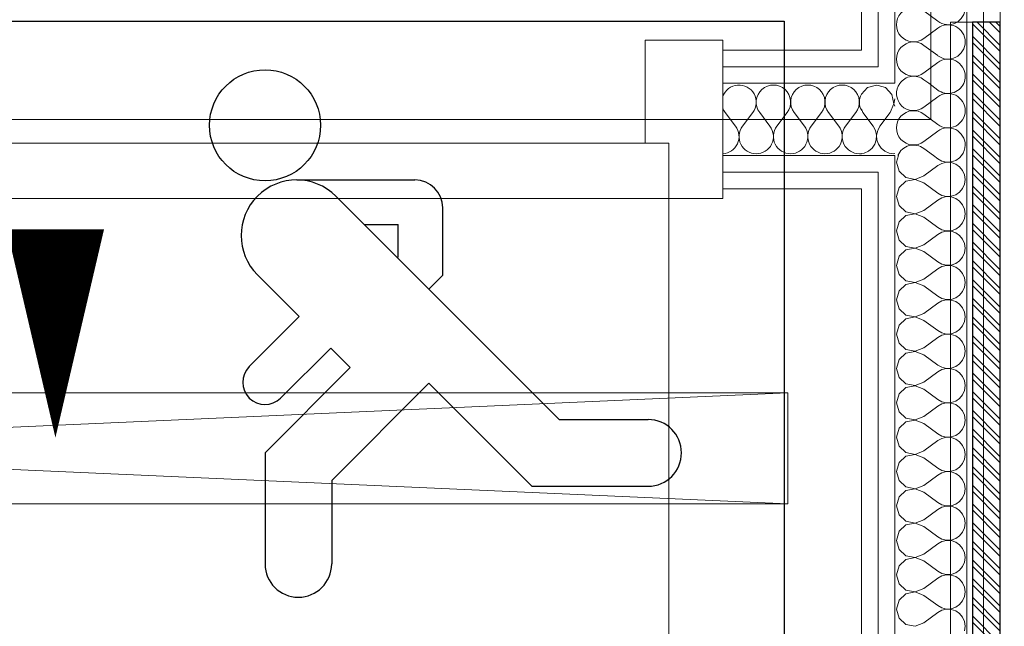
# Model space of a CAD drawing. Header units: millimetres. Extents: x -39149 to 267781, y -2340 to 58540.
# Tile 138 of 244: x 42555 to 43264, y 5101 to 5538. Entities that reach past the tile are written whole.
import ezdxf
from ezdxf.enums import TextEntityAlignment as Align

# ---------------------------------------------------------------- set-up
doc = ezdxf.new("R2010")
doc.units = ezdxf.units.MM
doc.header["$LTSCALE"] = 100
doc.header["$MEASUREMENT"] = 0
doc.linetypes.add('B0605', pattern=[141, 70, -35, 1, -35])
for name, color, linetype in [('22 C Binnenwanden', 7, 'Continuous'), ('22 C Binnenwanden Deuren', 7, 'Continuous'), ('22 C Binnenwanden Doorsnede-arcering', 7, 'Continuous'), ('22 C Binnenwanden Laagscheidingslijnen', 7, 'Continuous'), ('45 Plafond', 7, 'Continuous'), ('73 Keuken', 7, 'Continuous'), ('A Stramien', 7, 'Continuous'), ('Achterhout', 6, 'Continuous'), ('EL6321--_NOODLICHT_DECEN', 3, 'Continuous')]:
    doc.layers.add(name, color=color, linetype=linetype)
doc.styles.add('BURO-018', font='isocp.shx', dxfattribs={"height": 180})
doc.styles.add('GENERATED_STYLE_3', font='swiss.ttf', dxfattribs={"width": 0.96})

# ---------------------------------------------------------------- blocks, each defined once
blk = doc.blocks.new('Slab_119_7', base_point=(34211.48, 612.08))
at = {"layer": '45 Plafond', "color": 8, "linetype": 'Continuous', "lineweight": 0}
blk.add_lwpolyline([(34211.48, 612.08, 0.066229), (50336.48, 5152.11), (50336.48, 11626.82), (48609.96, 11626.82), (48609.96, 11625), (43211.48, 11625), (43211.48, 5466.07), (41411.48, 5466.07), (41411.48, 10199.65), (34211.48, 10199.65)], format="xyb", close=True, dxfattribs=at)
blk = doc.blocks.new('Slab_152_7', base_point=(61.48, 11625))
at = {"layer": '45 Plafond', "color": 8, "linetype": 'Continuous', "lineweight": 0}
blk.add_lwpolyline([(61.48, 11625), (7161.48, 11625), (7161.48, 7850), (18261.48, 7850), (18261.48, 10250), (18050.2, 10250), (18050.2, 11625), (35849.88, 11625), (35849.88, 11399.97), (36099.88, 11399.97), (36099.88, 12175), (39053.15, 12175), (39053.15, 11445), (43211.48, 11445), (43211.48, 10132), (43211.48, 5466.07), (41411.48, 5466.07), (41411.48, 10199.65), (34211.48, 10199.65), (34211.48, 612.08, -0.138201), (61.48, 5162.88)], format="xyb", close=True, dxfattribs=at)
blk = doc.blocks.new('*X892')
at = {"layer": '22 C Binnenwanden Doorsnede-arcering', "color": 8, "linetype": 'Continuous', "lineweight": 0}
for p, q in [((43172.38, 5490.83), (43165.87, 5488.98)), ((43173.48, 5490.52), (43172.38, 5490.83)), ((43165.87, 5488.98), (43161.48, 5484.18)), ((43161.48, 5473.62), (43162.48, 5471.02)), ((43162.48, 5471.02), (43169.9, 5461.12)), ((43171.56, 5458.13), (43169.9, 5461.12)), ((43172.33, 5454.8), (43171.56, 5458.13)), ((43172.17, 5451.39), (43172.33, 5454.8)), ((43173.2, 5458.13), (43172.43, 5454.8)), ((43172.43, 5454.8), (43172.6, 5451.39)), ((43173.48, 5458.63), (43173.2, 5458.13)), ((43169.14, 5445.34), (43171.07, 5448.15)), ((43171.07, 5448.15), (43172.17, 5451.39)), ((43172.6, 5451.39), (43173.48, 5448.77)), ((43161.48, 5441.51), (43163.38, 5441.78)), ((43163.38, 5441.78), (43166.51, 5443.16)), ((43166.51, 5443.16), (43169.14, 5445.34))]:
    blk.add_line(p, q, dxfattribs=at)
blk = doc.blocks.new('*X893')
at = {"layer": '22 C Binnenwanden Doorsnede-arcering', "color": 8, "linetype": 'Continuous', "lineweight": 0}
for p, q in [((43178.89, 5488.98), (43173.48, 5490.52)), ((43183.45, 5483.99), (43178.89, 5488.98)), ((43184.71, 5477.34), (43183.45, 5483.99)), ((43182.29, 5471.02), (43184.71, 5477.34)), ((43185.48, 5480.87), (43184.81, 5477.34)), ((43184.81, 5477.34), (43185.48, 5475.6)), ((43182.29, 5471.02), (43174.86, 5461.12)), ((43174.86, 5461.12), (43173.48, 5458.63)), ((43173.48, 5448.77), (43173.69, 5448.15)), ((43173.69, 5448.15), (43175.62, 5445.34)), ((43175.62, 5445.34), (43178.25, 5443.16)), ((43178.25, 5443.16), (43181.38, 5441.78)), ((43181.38, 5441.78), (43184.76, 5441.31)), ((43184.76, 5441.31), (43185.48, 5441.41))]:
    blk.add_line(p, q, dxfattribs=at)
blk = doc.blocks.new('*X894')
at = {"layer": '22 C Binnenwanden Doorsnede-arcering', "color": 8, "linetype": 'Continuous', "lineweight": 0}
for p, q in [((43206.53, 5573.9), (43216.43, 5581.33)), ((43206.53, 5568.95), (43216.43, 5561.52)), ((43206.53, 5549.14), (43216.43, 5556.57)), ((43206.53, 5544.19), (43216.43, 5536.76)), ((43206.53, 5524.38), (43216.43, 5531.81)), ((43206.53, 5519.43), (43216.43, 5512)), ((43206.53, 5499.62), (43216.43, 5507.05)), ((43206.53, 5494.67), (43209.99, 5492.07))]:
    blk.add_line(p, q, dxfattribs=at)
for centre, start, end in [((43199.1, 5583.81), 169.47992, 306.8699), ((43223.86, 5571.43), 0, 126.8699), ((43223.86, 5596.19), 234.82734, 305.17266), ((43199.1, 5559.05), 53.1301, 306.8699), ((43223.86, 5571.43), 233.1301, 0), ((43223.86, 5546.67), 0, 126.8699), ((43199.1, 5534.29), 53.1301, 306.8699), ((43223.86, 5546.67), 233.1301, 0), ((43223.86, 5521.9), 0, 126.8699), ((43199.1, 5509.52), 53.1301, 306.8699), ((43223.86, 5521.9), 233.1301, 0), ((43223.86, 5497.14), 0, 126.8699), ((43199.1, 5484.76), 53.1301, 143.82365), ((43223.86, 5497.14), 335.81228, 0)]:
    blk.add_arc(centre, 12.38, start, end, dxfattribs=at)
blk = doc.blocks.new('*X896')
at = {"layer": '22 C Binnenwanden Doorsnede-arcering', "color": 8, "linetype": 'Continuous', "lineweight": 0}
for p, q in [((43209.99, 5492.07), (43216.43, 5487.24)), ((43206.53, 5474.86), (43216.43, 5482.29)), ((43206.53, 5469.9), (43216.43, 5462.48)), ((43206.53, 5450.1), (43216.43, 5457.52)), ((43206.53, 5445.14), (43213.29, 5440.07))]:
    blk.add_line(p, q, dxfattribs=at)
for centre, start, end in [((43199.1, 5484.76), 143.82365, 306.8699), ((43223.86, 5497.14), 233.1301, 335.81228), ((43223.86, 5472.38), 0, 126.8699), ((43199.1, 5460), 53.1301, 306.8699), ((43223.86, 5472.38), 233.1301, 0), ((43223.86, 5447.62), 0, 126.8699), ((43199.1, 5435.24), 53.1301, 157.02854), ((43223.86, 5447.62), 322.4302, 0)]:
    blk.add_arc(centre, 12.38, start, end, dxfattribs=at)
blk = doc.blocks.new('*X897')
at = {"layer": '22 C Binnenwanden Doorsnede-arcering', "color": 8, "linetype": 'Continuous', "lineweight": 0}
for p, q in [((43188.09, 5440.07), (43186.72, 5435.24)), ((43186.72, 5435.24), (43188.57, 5428.73)), ((43213.29, 5440.07), (43216.43, 5437.71)), ((43216.43, 5437.71), (43219.42, 5436.06)), ((43219.42, 5434.41), (43216.43, 5432.76)), ((43219.42, 5436.06), (43222.75, 5435.29)), ((43222.75, 5435.19), (43219.42, 5434.41)), ((43222.75, 5435.29), (43226.16, 5435.45)), ((43226.16, 5435.02), (43222.75, 5435.19)), ((43226.16, 5435.45), (43229.4, 5436.55)), ((43229.4, 5433.93), (43226.16, 5435.02)), ((43229.4, 5436.55), (43232.21, 5438.48)), ((43232.21, 5432), (43229.4, 5433.93)), ((43232.21, 5438.48), (43233.53, 5440.07)), ((43188.57, 5428.73), (43193.56, 5424.16)), ((43206.53, 5425.33), (43216.43, 5432.76)), ((43234.39, 5429.37), (43232.21, 5432)), ((43235.77, 5426.24), (43234.39, 5429.37)), ((43236.24, 5422.86), (43235.77, 5426.24)), ((43193.56, 5421.55), (43188.57, 5416.99)), ((43193.56, 5424.16), (43200.21, 5422.91)), ((43200.21, 5422.81), (43193.56, 5421.55)), ((43200.21, 5422.91), (43206.53, 5425.33)), ((43206.53, 5420.38), (43200.21, 5422.81)), ((43206.53, 5420.38), (43216.43, 5412.95)), ((43234.39, 5416.35), (43235.77, 5419.47)), ((43235.77, 5419.47), (43236.24, 5422.86)), ((43188.57, 5416.99), (43186.72, 5410.48)), ((43216.43, 5412.95), (43219.42, 5411.3)), ((43229.4, 5411.78), (43232.21, 5413.72)), ((43232.21, 5413.72), (43234.39, 5416.35)), ((43186.72, 5410.48), (43188.57, 5403.97)), ((43206.53, 5400.57), (43216.43, 5408)), ((43219.42, 5409.65), (43216.43, 5408)), ((43219.42, 5411.3), (43222.75, 5410.53)), ((43222.75, 5410.43), (43219.42, 5409.65)), ((43222.75, 5410.53), (43226.16, 5410.69)), ((43226.16, 5410.26), (43222.75, 5410.43)), ((43226.16, 5410.69), (43229.4, 5411.78)), ((43229.4, 5409.17), (43226.16, 5410.26)), ((43232.21, 5407.23), (43229.4, 5409.17)), ((43234.39, 5404.6), (43232.21, 5407.23)), ((43188.57, 5403.97), (43193.56, 5399.4)), ((43193.56, 5399.4), (43200.21, 5398.15)), ((43200.21, 5398.05), (43193.56, 5396.79)), ((43200.21, 5398.15), (43206.53, 5400.57)), ((43206.53, 5395.62), (43200.21, 5398.05)), ((43235.77, 5401.48), (43234.39, 5404.6)), ((43236.24, 5398.1), (43235.77, 5401.48)), ((43235.77, 5394.71), (43236.24, 5398.1)), ((43188.57, 5392.22), (43186.72, 5385.71)), ((43193.56, 5396.79), (43188.57, 5392.22)), ((43206.53, 5395.62), (43216.43, 5388.19)), ((43232.21, 5388.96), (43234.39, 5391.59)), ((43234.39, 5391.59), (43235.77, 5394.71)), ((43186.72, 5385.71), (43188.57, 5379.21)), ((43216.43, 5388.19), (43219.42, 5386.54)), ((43219.42, 5384.89), (43216.43, 5383.24)), ((43219.42, 5386.54), (43222.75, 5385.76)), ((43222.75, 5385.66), (43219.42, 5384.89)), ((43222.75, 5385.76), (43226.16, 5385.93)), ((43226.16, 5385.5), (43222.75, 5385.66)), ((43226.16, 5385.93), (43229.4, 5387.02)), ((43229.4, 5384.41), (43226.16, 5385.5)), ((43229.4, 5387.02), (43232.21, 5388.96)), ((43232.21, 5382.47), (43229.4, 5384.41)), ((43188.57, 5379.21), (43193.56, 5374.64)), ((43206.53, 5375.81), (43216.43, 5383.24)), ((43234.39, 5379.84), (43232.21, 5382.47)), ((43235.77, 5376.72), (43234.39, 5379.84)), ((43236.24, 5373.33), (43235.77, 5376.72)), ((43193.56, 5372.03), (43188.57, 5367.46)), ((43193.56, 5374.64), (43200.21, 5373.38)), ((43200.21, 5373.28), (43193.56, 5372.03)), ((43200.21, 5373.38), (43206.53, 5375.81)), ((43206.53, 5370.86), (43200.21, 5373.28)), ((43206.53, 5370.86), (43216.43, 5363.43)), ((43234.39, 5366.82), (43235.77, 5369.95)), ((43235.77, 5369.95), (43236.24, 5373.33)), ((43188.57, 5367.46), (43186.72, 5360.95)), ((43216.43, 5363.43), (43219.42, 5361.78)), ((43229.4, 5362.26), (43232.21, 5364.19)), ((43232.21, 5364.19), (43234.39, 5366.82)), ((43186.72, 5360.95), (43188.57, 5354.44)), ((43206.53, 5351.05), (43216.43, 5358.48)), ((43219.42, 5360.13), (43216.43, 5358.48)), ((43219.42, 5361.78), (43222.75, 5361)), ((43222.75, 5360.9), (43219.42, 5360.13)), ((43222.75, 5361), (43226.16, 5361.17)), ((43226.16, 5360.74), (43222.75, 5360.9)), ((43226.16, 5361.17), (43229.4, 5362.26)), ((43229.4, 5359.65), (43226.16, 5360.74)), ((43232.21, 5357.71), (43229.4, 5359.65)), ((43234.39, 5355.08), (43232.21, 5357.71)), ((43188.57, 5354.44), (43193.56, 5349.88)), ((43193.56, 5349.88), (43200.21, 5348.62)), ((43200.21, 5348.52), (43193.56, 5347.26)), ((43200.21, 5348.62), (43206.53, 5351.05)), ((43206.53, 5346.1), (43200.21, 5348.52)), ((43235.77, 5351.95), (43234.39, 5355.08)), ((43236.24, 5348.57), (43235.77, 5351.95)), ((43235.77, 5345.19), (43236.24, 5348.57)), ((43188.57, 5342.7), (43186.72, 5336.19)), ((43193.56, 5347.26), (43188.57, 5342.7)), ((43206.53, 5346.1), (43216.43, 5338.67)), ((43232.21, 5339.43), (43234.39, 5342.06)), ((43234.39, 5342.06), (43235.77, 5345.19)), ((43186.72, 5336.19), (43188.57, 5329.68)), ((43216.43, 5338.67), (43219.42, 5337.01)), ((43219.42, 5335.37), (43216.43, 5333.71)), ((43219.42, 5337.01), (43222.75, 5336.24)), ((43222.75, 5336.14), (43219.42, 5335.37)), ((43222.75, 5336.24), (43226.16, 5336.41)), ((43226.16, 5335.97), (43222.75, 5336.14)), ((43226.16, 5336.41), (43229.4, 5337.5)), ((43229.4, 5334.88), (43226.16, 5335.97)), ((43229.4, 5337.5), (43232.21, 5339.43)), ((43232.21, 5332.95), (43229.4, 5334.88)), ((43188.57, 5329.68), (43193.56, 5325.12)), ((43206.53, 5326.29), (43216.43, 5333.71)), ((43234.39, 5330.32), (43232.21, 5332.95)), ((43235.77, 5327.19), (43234.39, 5330.32)), ((43236.24, 5323.81), (43235.77, 5327.19)), ((43193.56, 5322.5), (43188.57, 5317.94)), ((43193.56, 5325.12), (43200.21, 5323.86)), ((43200.21, 5323.76), (43193.56, 5322.5)), ((43200.21, 5323.86), (43206.53, 5326.29)), ((43206.53, 5321.33), (43200.21, 5323.76)), ((43206.53, 5321.33), (43216.43, 5313.9)), ((43234.39, 5317.3), (43235.77, 5320.43)), ((43235.77, 5320.43), (43236.24, 5323.81)), ((43188.57, 5317.94), (43186.72, 5311.43)), ((43216.43, 5313.9), (43219.42, 5312.25)), ((43226.16, 5311.64), (43229.4, 5312.74)), ((43229.4, 5312.74), (43232.21, 5314.67)), ((43232.21, 5314.67), (43234.39, 5317.3)), ((43186.72, 5311.43), (43188.57, 5304.92)), ((43206.53, 5301.52), (43216.43, 5308.95)), ((43219.42, 5310.61), (43216.43, 5308.95)), ((43219.42, 5312.25), (43222.75, 5311.48)), ((43222.75, 5311.38), (43219.42, 5310.61)), ((43222.75, 5311.48), (43226.16, 5311.64)), ((43226.16, 5311.21), (43222.75, 5311.38)), ((43229.4, 5310.12), (43226.16, 5311.21)), ((43232.21, 5308.19), (43229.4, 5310.12)), ((43234.39, 5305.56), (43232.21, 5308.19)), ((43235.77, 5302.43), (43234.39, 5305.56)), ((43188.57, 5304.92), (43193.56, 5300.35)), ((43193.56, 5300.35), (43200.21, 5299.1)), ((43200.21, 5299), (43193.56, 5297.74)), ((43200.21, 5299.1), (43206.53, 5301.52)), ((43206.53, 5296.57), (43200.21, 5299)), ((43236.24, 5299.05), (43235.77, 5302.43)), ((43235.77, 5295.66), (43236.24, 5299.05)), ((43188.57, 5293.18), (43186.72, 5286.67)), ((43193.56, 5297.74), (43188.57, 5293.18)), ((43206.53, 5296.57), (43216.43, 5289.14)), ((43232.21, 5289.91), (43234.39, 5292.54)), ((43234.39, 5292.54), (43235.77, 5295.66)), ((43186.72, 5286.67), (43188.57, 5280.16)), ((43216.43, 5289.14), (43219.42, 5287.49)), ((43219.42, 5285.84), (43216.43, 5284.19)), ((43219.42, 5287.49), (43222.75, 5286.72)), ((43222.75, 5286.62), (43219.42, 5285.84)), ((43222.75, 5286.72), (43226.16, 5286.88)), ((43226.16, 5286.45), (43222.75, 5286.62)), ((43226.16, 5286.88), (43229.4, 5287.97)), ((43229.4, 5285.36), (43226.16, 5286.45)), ((43229.4, 5287.97), (43232.21, 5289.91)), ((43232.21, 5283.43), (43229.4, 5285.36)), ((43188.57, 5280.16), (43193.56, 5275.59)), ((43206.53, 5276.76), (43216.43, 5284.19)), ((43234.39, 5280.79), (43232.21, 5283.43)), ((43235.77, 5277.67), (43234.39, 5280.79)), ((43236.24, 5274.29), (43235.77, 5277.67)), ((43193.56, 5272.98), (43188.57, 5268.41)), ((43193.56, 5275.59), (43200.21, 5274.34)), ((43200.21, 5274.24), (43193.56, 5272.98)), ((43200.21, 5274.34), (43206.53, 5276.76)), ((43206.53, 5271.81), (43200.21, 5274.24)), ((43206.53, 5271.81), (43216.43, 5264.38)), ((43234.39, 5267.78), (43235.77, 5270.9)), ((43235.77, 5270.9), (43236.24, 5274.29)), ((43188.57, 5268.41), (43186.72, 5261.9)), ((43216.43, 5264.38), (43219.42, 5262.73)), ((43226.16, 5262.12), (43229.4, 5263.21)), ((43229.4, 5263.21), (43232.21, 5265.15)), ((43232.21, 5265.15), (43234.39, 5267.78)), ((43186.72, 5261.9), (43188.57, 5255.4)), ((43206.53, 5252), (43216.43, 5259.43)), ((43219.42, 5261.08), (43216.43, 5259.43)), ((43219.42, 5262.73), (43222.75, 5261.95)), ((43222.75, 5261.85), (43219.42, 5261.08)), ((43222.75, 5261.95), (43226.16, 5262.12)), ((43226.16, 5261.69), (43222.75, 5261.85)), ((43229.4, 5260.6), (43226.16, 5261.69)), ((43232.21, 5258.66), (43229.4, 5260.6)), ((43234.39, 5256.03), (43232.21, 5258.66)), ((43235.77, 5252.91), (43234.39, 5256.03)), ((43188.57, 5255.4), (43193.56, 5250.83)), ((43193.56, 5250.83), (43200.21, 5249.57)), ((43200.21, 5249.47), (43193.56, 5248.22)), ((43200.21, 5249.57), (43206.53, 5252)), ((43206.53, 5247.05), (43200.21, 5249.47)), ((43236.24, 5249.52), (43235.77, 5252.91)), ((43235.77, 5246.14), (43236.24, 5249.52)), ((43188.57, 5243.65), (43186.72, 5237.14)), ((43193.56, 5248.22), (43188.57, 5243.65)), ((43206.53, 5247.05), (43216.43, 5239.62)), ((43232.21, 5240.38), (43234.39, 5243.01)), ((43234.39, 5243.01), (43235.77, 5246.14)), ((43186.72, 5237.14), (43188.57, 5230.63)), ((43206.53, 5227.24), (43216.43, 5234.67)), ((43216.43, 5239.62), (43219.42, 5237.97)), ((43219.42, 5236.32), (43216.43, 5234.67)), ((43219.42, 5237.97), (43222.75, 5237.19)), ((43222.75, 5237.09), (43219.42, 5236.32)), ((43222.75, 5237.19), (43226.16, 5237.36)), ((43226.16, 5236.93), (43222.75, 5237.09)), ((43226.16, 5237.36), (43229.4, 5238.45)), ((43229.4, 5235.84), (43226.16, 5236.93)), ((43229.4, 5238.45), (43232.21, 5240.38)), ((43232.21, 5233.9), (43229.4, 5235.84)), ((43188.57, 5230.63), (43193.56, 5226.07)), ((43234.39, 5231.27), (43232.21, 5233.9)), ((43235.77, 5228.15), (43234.39, 5231.27)), ((43236.24, 5224.76), (43235.77, 5228.15)), ((43193.56, 5223.45), (43188.57, 5218.89)), ((43193.56, 5226.07), (43200.21, 5224.81)), ((43200.21, 5224.71), (43193.56, 5223.45)), ((43200.21, 5224.81), (43206.53, 5227.24)), ((43206.53, 5222.29), (43200.21, 5224.71)), ((43206.53, 5222.29), (43216.43, 5214.86)), ((43234.39, 5218.25), (43235.77, 5221.38)), ((43235.77, 5221.38), (43236.24, 5224.76)), ((43188.57, 5218.89), (43186.72, 5212.38)), ((43216.43, 5214.86), (43219.42, 5213.2)), ((43226.16, 5212.6), (43229.4, 5213.69)), ((43229.4, 5213.69), (43232.21, 5215.62)), ((43232.21, 5215.62), (43234.39, 5218.25)), ((43186.72, 5212.38), (43188.57, 5205.87)), ((43206.53, 5202.48), (43216.43, 5209.9)), ((43219.42, 5211.56), (43216.43, 5209.9)), ((43219.42, 5213.2), (43222.75, 5212.43)), ((43222.75, 5212.33), (43219.42, 5211.56)), ((43222.75, 5212.43), (43226.16, 5212.6)), ((43226.16, 5212.17), (43222.75, 5212.33)), ((43229.4, 5211.07), (43226.16, 5212.17)), ((43232.21, 5209.14), (43229.4, 5211.07)), ((43234.39, 5206.51), (43232.21, 5209.14)), ((43235.77, 5203.38), (43234.39, 5206.51)), ((43188.57, 5205.87), (43193.56, 5201.31)), ((43193.56, 5201.31), (43200.21, 5200.05)), ((43200.21, 5199.95), (43193.56, 5198.69)), ((43200.21, 5200.05), (43206.53, 5202.48)), ((43206.53, 5197.52), (43200.21, 5199.95)), ((43236.24, 5200), (43235.77, 5203.38)), ((43235.77, 5196.62), (43236.24, 5200)), ((43188.57, 5194.13), (43186.72, 5187.62)), ((43193.56, 5198.69), (43188.57, 5194.13)), ((43206.53, 5197.52), (43216.43, 5190.1)), ((43232.21, 5190.86), (43234.39, 5193.49)), ((43234.39, 5193.49), (43235.77, 5196.62)), ((43186.72, 5187.62), (43188.57, 5181.11)), ((43206.53, 5177.71), (43216.43, 5185.14)), ((43216.43, 5190.1), (43219.42, 5188.44)), ((43219.42, 5186.8), (43216.43, 5185.14)), ((43219.42, 5188.44), (43222.75, 5187.67)), ((43222.75, 5187.57), (43219.42, 5186.8)), ((43222.75, 5187.67), (43226.16, 5187.83)), ((43226.16, 5187.4), (43222.75, 5187.57)), ((43226.16, 5187.83), (43229.4, 5188.93)), ((43229.4, 5186.31), (43226.16, 5187.4)), ((43229.4, 5188.93), (43232.21, 5190.86)), ((43232.21, 5184.38), (43229.4, 5186.31)), ((43188.57, 5181.11), (43193.56, 5176.55)), ((43234.39, 5181.75), (43232.21, 5184.38)), ((43235.77, 5178.62), (43234.39, 5181.75)), ((43236.24, 5175.24), (43235.77, 5178.62)), ((43193.56, 5173.93), (43188.57, 5169.37)), ((43193.56, 5176.55), (43200.21, 5175.29)), ((43200.21, 5175.19), (43193.56, 5173.93)), ((43200.21, 5175.29), (43206.53, 5177.71)), ((43206.53, 5172.76), (43200.21, 5175.19)), ((43206.53, 5172.76), (43216.43, 5165.33)), ((43234.39, 5168.73), (43235.77, 5171.85)), ((43235.77, 5171.85), (43236.24, 5175.24)), ((43188.57, 5169.37), (43186.72, 5162.86)), ((43216.43, 5165.33), (43219.42, 5163.68)), ((43219.42, 5163.68), (43222.75, 5162.91)), ((43226.16, 5163.07), (43229.4, 5164.16)), ((43229.4, 5164.16), (43232.21, 5166.1)), ((43232.21, 5166.1), (43234.39, 5168.73)), ((43186.72, 5162.86), (43188.57, 5156.35)), ((43206.53, 5152.95), (43216.43, 5160.38)), ((43219.42, 5162.03), (43216.43, 5160.38)), ((43222.75, 5162.81), (43219.42, 5162.03)), ((43222.75, 5162.91), (43226.16, 5163.07)), ((43226.16, 5162.64), (43222.75, 5162.81)), ((43229.4, 5161.55), (43226.16, 5162.64)), ((43232.21, 5159.62), (43229.4, 5161.55)), ((43234.39, 5156.99), (43232.21, 5159.62)), ((43235.77, 5153.86), (43234.39, 5156.99)), ((43188.57, 5156.35), (43193.56, 5151.78)), ((43193.56, 5151.78), (43200.21, 5150.53)), ((43200.21, 5150.43), (43193.56, 5149.17)), ((43200.21, 5150.53), (43206.53, 5152.95)), ((43206.53, 5148), (43200.21, 5150.43)), ((43236.24, 5150.48), (43235.77, 5153.86)), ((43235.77, 5147.09), (43236.24, 5150.48)), ((43188.57, 5144.6), (43186.72, 5138.1)), ((43193.56, 5149.17), (43188.57, 5144.6)), ((43206.53, 5148), (43216.43, 5140.57)), ((43232.21, 5141.34), (43234.39, 5143.97)), ((43234.39, 5143.97), (43235.77, 5147.09)), ((43186.72, 5138.1), (43188.57, 5131.59)), ((43206.53, 5128.19), (43216.43, 5135.62)), ((43216.43, 5140.57), (43219.42, 5138.92)), ((43219.42, 5137.27), (43216.43, 5135.62)), ((43219.42, 5138.92), (43222.75, 5138.15)), ((43222.75, 5138.05), (43219.42, 5137.27)), ((43222.75, 5138.15), (43226.16, 5138.31)), ((43226.16, 5137.88), (43222.75, 5138.05)), ((43226.16, 5138.31), (43229.4, 5139.4)), ((43229.4, 5136.79), (43226.16, 5137.88)), ((43229.4, 5139.4), (43232.21, 5141.34)), ((43232.21, 5134.85), (43229.4, 5136.79)), ((43188.57, 5131.59), (43193.56, 5127.02)), ((43234.39, 5132.22), (43232.21, 5134.85)), ((43235.77, 5129.1), (43234.39, 5132.22)), ((43236.24, 5125.71), (43235.77, 5129.1)), ((43193.56, 5124.41), (43188.57, 5119.84)), ((43193.56, 5127.02), (43200.21, 5125.76)), ((43200.21, 5125.66), (43193.56, 5124.41)), ((43200.21, 5125.76), (43206.53, 5128.19)), ((43206.53, 5123.24), (43200.21, 5125.66)), ((43206.53, 5123.24), (43216.43, 5115.81)), ((43234.39, 5119.21), (43235.77, 5122.33)), ((43235.77, 5122.33), (43236.24, 5125.71)), ((43188.57, 5119.84), (43186.72, 5113.33)), ((43216.43, 5115.81), (43219.42, 5114.16)), ((43219.42, 5114.16), (43222.75, 5113.38)), ((43226.16, 5113.55), (43229.4, 5114.64)), ((43229.4, 5114.64), (43232.21, 5116.57)), ((43232.21, 5116.57), (43234.39, 5119.21)), ((43186.72, 5113.33), (43188.57, 5106.82)), ((43206.53, 5103.43), (43216.43, 5110.86)), ((43219.42, 5112.51), (43216.43, 5110.86)), ((43222.75, 5113.28), (43219.42, 5112.51)), ((43222.75, 5113.38), (43226.16, 5113.55)), ((43226.16, 5113.12), (43222.75, 5113.28)), ((43229.4, 5112.03), (43226.16, 5113.12)), ((43232.21, 5110.09), (43229.4, 5112.03)), ((43234.39, 5107.46), (43232.21, 5110.09)), ((43235.77, 5104.34), (43234.39, 5107.46)), ((43188.57, 5106.82), (43193.56, 5102.26)), ((43193.56, 5102.26), (43200.21, 5101)), ((43200.21, 5101), (43206.53, 5103.43)), ((43236.24, 5100.95), (43235.77, 5104.34)), ((43235.77, 5097.57), (43236.24, 5100.95))]:
    blk.add_line(p, q, dxfattribs=at)
blk = doc.blocks.new('Wall_350_7', base_point=(43211.48, 2504.76))
at = {"layer": '22 C Binnenwanden', "color": 8, "linetype": 'Continuous', "lineweight": 0}
for p, q in [((43161.48, 5586.07), (43161.48, 5516.07)), ((43261.48, 2724.61), (43261.48, 5586.07)), ((43161.48, 5416.07), (43161.48, 2724.61))]:
    blk.add_line(p, q, dxfattribs=at)
at = {"layer": '22 C Binnenwanden Laagscheidingslijnen', "color": 8, "linetype": 'Continuous', "lineweight": 0}
for p, q in [((43173.48, 5586.07), (43173.48, 5504.07)), ((43185.48, 5586.07), (43185.48, 5492.07)), ((43237.48, 5492.07), (43237.48, 5586.07)), ((43249.48, 2730.24), (43249.48, 5586.07)), ((43173.48, 5504.07), (43161.48, 5504.07)), ((43173.48, 5492.07), (43161.48, 5492.07)), ((43185.48, 5492.07), (43173.48, 5492.07)), ((43237.48, 5440.07), (43237.48, 5492.07)), ((43161.48, 5440.07), (43173.48, 5440.07)), ((43173.48, 5440.07), (43185.48, 5440.07)), ((43185.48, 5440.07), (43185.48, 2730.24)), ((43237.48, 2730.24), (43237.48, 5440.07)), ((43161.48, 5428.07), (43173.48, 5428.07)), ((43173.48, 5428.07), (43173.48, 2730.24))]:
    blk.add_line(p, q, dxfattribs=at)
at = {"layer": '22 C Binnenwanden', "color": 1, "lineweight": 0}
for name in ['*X894', '*X892', '*X893', '*X896', '*X897']:
    blk.add_blockref(name, (0, 0), dxfattribs=at)
blk = doc.blocks.new('*X924')
at = {"layer": '22 C Binnenwanden Doorsnede-arcering', "color": 8, "linetype": 'Continuous', "lineweight": 0}
for p, q in [((43063.43, 5471.02), (43070.86, 5461.12)), ((43083.24, 5471.02), (43075.81, 5461.12)), ((43088.19, 5471.02), (43095.62, 5461.12)), ((43108, 5471.02), (43100.57, 5461.12)), ((43112.95, 5471.02), (43120.38, 5461.12)), ((43132.76, 5471.02), (43125.33, 5461.12)), ((43137.71, 5471.02), (43145.14, 5461.12)), ((43157.52, 5471.02), (43150.1, 5461.12))]:
    blk.add_line(p, q, dxfattribs=at)
for centre, start, end in [((43073.33, 5478.45), 323.1301, 160.64837), ((43098.1, 5478.45), 323.1301, 216.8699), ((43122.86, 5478.45), 323.1301, 216.8699), ((43147.62, 5478.45), 323.1301, 216.8699), ((43172.38, 5478.45), 151.69922, 208.30078), ((43073.33, 5478.45), 199.35163, 216.8699), ((43060.95, 5453.69), 273.23878, 36.8699), ((43085.71, 5453.69), 143.1301, 270), ((43085.71, 5453.69), 270, 36.8699), ((43110.48, 5453.69), 143.1301, 270), ((43110.48, 5453.69), 270, 36.8699), ((43135.24, 5453.69), 143.1301, 270), ((43135.24, 5453.69), 270, 36.8699), ((43160, 5453.69), 143.1301, 270), ((43160, 5453.69), 270, 276.86493)]:
    blk.add_arc(centre, 12.38, start, end, dxfattribs=at)
blk = doc.blocks.new('D1a bi h 14_36')
at = {"layer": '22 C Binnenwanden Deuren', "color": 8, "linetype": 'Continuous', "lineweight": 0}
for p, q in [((-467, 0), (-467, 934)), ((-506, 0), (-450, 0)), ((-506, 0), (-506, -114)), ((-467, 0), (467, 0)), ((-467, -40), (-467, 0)), ((-506, -7), (-506, -19)), ((-506, -19), (-506, -31)), ((-506, -31), (-506, -83)), ((467, -40), (-467, -40)), ((-450, -40), (-450, -114)), ((-506, -83), (-506, -95)), ((-506, -95), (-506, -107)), ((-506, -114), (-450, -114))]:
    blk.add_line(p, q, dxfattribs=at)
blk.add_arc((-467, 0), 934, 0, 90, dxfattribs=at)
blk = doc.blocks.new('Wall_354_7', base_point=(41411.48, 5466.07))
at = {"layer": '22 C Binnenwanden', "color": 8, "linetype": 'Continuous', "lineweight": 0}
for p, q in [((43061.65, 5504.07), (43061.65, 5516.07)), ((43161.48, 5516.07), (43061.65, 5516.07)), ((43061.65, 5492.07), (43061.65, 5504.07)), ((43061.65, 5440.07), (43061.65, 5492.07)), ((43061.65, 5428.07), (43061.65, 5440.07)), ((43061.65, 5416.07), (43061.65, 5428.07)), ((43061.65, 5416.07), (43161.48, 5416.07))]:
    blk.add_line(p, q, dxfattribs=at)
at = {"layer": '22 C Binnenwanden Laagscheidingslijnen', "color": 8, "linetype": 'Continuous', "lineweight": 0}
for p, q in [((43161.48, 5504.07), (43061.65, 5504.07)), ((43161.48, 5492.07), (43061.65, 5492.07)), ((43061.65, 5440.07), (43161.48, 5440.07)), ((43061.65, 5428.07), (43161.48, 5428.07))]:
    blk.add_line(p, q, dxfattribs=at)
at = {"layer": '22 C Binnenwanden', "color": 1, "lineweight": 0}
blk.add_blockref('*X924', (0, 0), dxfattribs=at)
at = {"layer": '22 C Binnenwanden Deuren', "color": 1, "linetype": 'Continuous', "lineweight": 0, "zscale": 1000, "rotation": 180}
blk.add_blockref('D1a bi h 14_36', (42555.65, 5409.07), dxfattribs=at)
blk = doc.blocks.new('Slab_336_7', base_point=(43225.65, 2731.92))
at = {"layer": '22 C Binnenwanden', "color": 8, "linetype": 'Continuous', "lineweight": 0}
blk.add_lwpolyline([(43225.65, 2731.92), (43225.65, 5536.07), (43249.36, 5536.07), (43249.36, 2731.92)], close=True, dxfattribs=at)
blk = doc.blocks.new('Standard grid marker_17')
at = {"layer": 'A Stramien', "color": 8, "linetype": 'B0605', "lineweight": 0}
blk.add_line((4000, 0), (46394.76, 0), dxfattribs=at)
at = {"layer": 'A Stramien', "color": 4, "lineweight": 0, "style": 'GENERATED_STYLE_3'}
blk.add_attdef('AC_MARKERTEXT_1', text='', height=100, rotation=90, dxfattribs=at).set_placement((-19.96, -52.3), align=Align.BOTTOM_LEFT)
blk = doc.blocks.new('1115C2J')
at = {"color": 0, "linetype": 'Continuous'}
for p, q in [((-4.5, 1), (-4.5, 5.5)), ((-1.24, 4.3088), (-1.24, 4.91)), ((-0.76, 4.11), (-0.76, 4.91)), ((-2.6812, 4.35), (-3.52, 4.35)), ((-1.94, 3.6088), (-2.6812, 4.35)), ((-1.24, 4.3088), (-1.94, 3.6088)), ((-1.3743, 3.4957), (-0.76, 4.11)), ((-2.88, 3.87), (-3.52, 3.87)), ((-1.2709, 2.2609), (-2.88, 3.87)), ((-0.8723, 3.7149), (-1.2329, 3.3543)), ((-1.2329, 3.3543), (-1.3743, 3.4957)), ((-0.646, 3.4886), (-1.0066, 3.128)), ((-0.7052, 2.8266), (-1.0066, 3.128)), ((-1.94, 2.93), (-2.04, 2.83)), ((-2.04, 2.83), (-2.04, 2.3438)), ((-1.7137, 2.7037), (-1.72, 2.6975)), ((-1.72, 2.6975), (-1.72, 2.4638)), ((-1.4738, 2.4638), (-1.72, 2.4638)), ((-0.9881, 2.1438), (-1.84, 2.1438)), ((4.5, 1), (-4.5, 1))]:
    blk.add_line(p, q, dxfattribs=at)
blk.add_lwpolyline([(0.75, 4, 0, 0.7, 0), (0.75, 2.5, 0.7, 0.7, 0)], format="xyseb", dxfattribs=at)
blk.add_circle((-0.76, 1.75), 0.4, dxfattribs=at)
for centre, radius, start, end in [((-1, 4.91), 0.24, 0, 180), ((-3.52, 4.11), 0.24, 90, 270), ((-0.7592, 3.6017), 0.16, 315, 135), ((-0.9881, 2.5438), 0.4, 225, 45), ((-1.84, 2.3438), 0.2, 180, 270)]:
    blk.add_arc(centre, radius, start, end, dxfattribs=at)
at = {"color": 0, "linetype": 'Continuous', "style": 'BURO-018'}
for tag, p in [('PANEL', (0, 15.1667)), ('CIRCUIT', (0, 12.1667)), ('SUBCIRCUIT', (4.5, 12.1667)), ('LIGHTFIXTURECODE', (0, 8))]:
    blk.add_attdef(tag, text='', height=1.8, dxfattribs=at).set_placement(p, align=Align.MIDDLE)

msp = doc.modelspace()

# ---------------------------------------------------------------- hatches: boundary and pattern name
at = {"layer": 'Achterhout'}
h = msp.add_hatch(dxfattribs=at)
h.set_pattern_fill('ANSI32', color=256, angle=90)
h.set_pattern_definition([(135, (53811.856, -34643.34), (-6.735192, -6.735192), []), (135, (53811.856, -34638.85), (-6.735192, -6.735192), [])])
h.paths.add_polyline_path([(43261.48, 2724.61), (43261.48, 5536.07), (43241.48, 5536.07), (43241.48, 2724.61)])

# ---------------------------------------------------------------- linework, layer by layer
at = {"layer": '73 Keuken', "color": 8, "linetype": 'Continuous', "lineweight": 0}
for p, q in [((42208.48, 5269.16), (43108.48, 5269.16)), ((43108.48, 5269.16), (42208.48, 5229.16)), ((43108.48, 5269.16), (43108.48, 5189.16)), ((42208.48, 5229.16), (43108.48, 5189.16)), ((43108.48, 5189.16), (42208.48, 5189.16))]:
    msp.add_line(p, q, dxfattribs=at)
at = {"layer": 'Achterhout'}
msp.add_lwpolyline([(43261.48, 2724.61), (43261.48, 5536.07), (43241.48, 5536.07), (43241.48, 2724.61)], close=True, dxfattribs=at)

# ---------------------------------------------------------------- block references
at = {"layer": '22 C Binnenwanden', "color": 1, "lineweight": 0}
for name, p in [('Wall_350_7', (43211.48, 2504.76)), ('Wall_354_7', (41411.48, 5466.07))]:
    msp.add_blockref(name, p, dxfattribs=at)
at = {"layer": '22 C Binnenwanden', "color": 1, "linetype": 'Continuous', "lineweight": 0}
msp.add_blockref('Slab_336_7', (43225.65, 2731.92), dxfattribs=at)
at = {"layer": '45 Plafond', "color": 252, "linetype": 'Continuous', "lineweight": 0}
for name, p in [('Slab_152_7', (61.48, 11625)), ('Slab_119_7', (34211.48, 612.08))]:
    msp.add_blockref(name, p, dxfattribs=at)
at = {"layer": 'A Stramien', "color": 1, "linetype": 'Continuous', "lineweight": 0, "zscale": 1000, "rotation": 270}
msp.add_blockref('Standard grid marker_17', (43211.48, 48900), dxfattribs=at)
at = {"layer": 'EL6321--_NOODLICHT_DECEN', "linetype": 'Continuous', "xscale": 100, "yscale": 100, "zscale": 100, "rotation": 180}
msp.add_blockref('1115C2J', (42655.86, 5636.84), dxfattribs=at)

doc.saveas('drawing.dxf')
